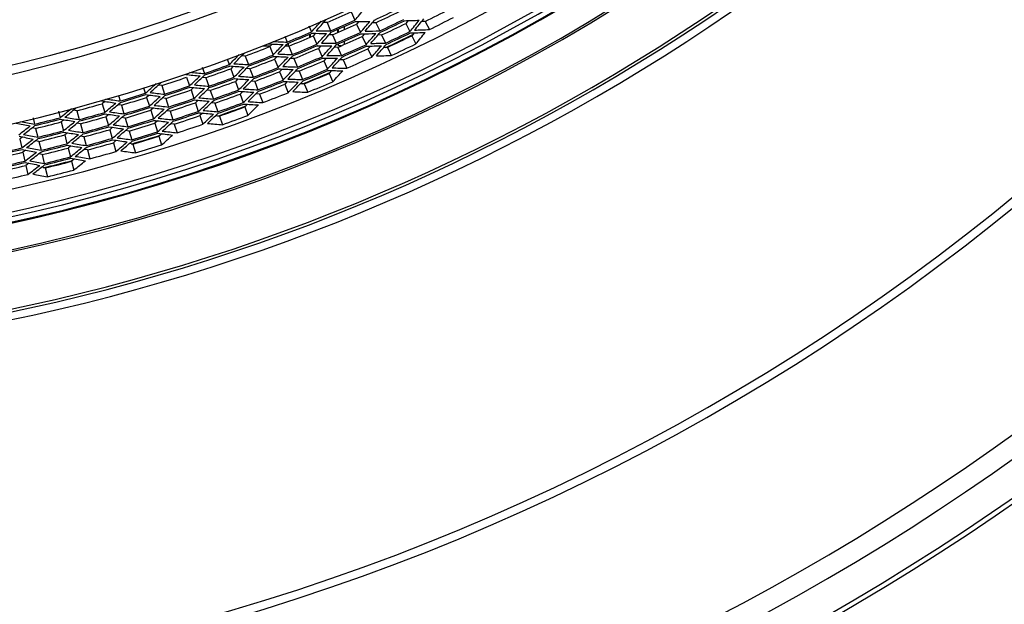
# Model space of a CAD drawing. Header units: millimetres. Extents: x 0 to 420, y -341 to 792.
# Tile 199 of 256: x 177 to 195, y 185 to 196. Entities that reach past the tile are written whole.
import ezdxf

# ---------------------------------------------------------------- set-up
doc = ezdxf.new("R2010")
doc.units = ezdxf.units.MM
doc.header["$LTSCALE"] = 23.1
doc.layers.get('0').update_dxf_attribs({"linetype": 'CONTINUOUS'})
doc.layers.add('06___PRT_ALL_SURFS', color=7, linetype='CONTINUOUS')
doc.layers.add('AXES', color=7, linetype='CONTINUOUS')

msp = doc.modelspace()

# ---------------------------------------------------------------- linework, layer by layer
at = {"color": 7, "linetype": 'Continuous'}
for p, q in [((182.9834, 195.7887), (183.0515, 195.6393)), ((182.2211, 195.5388), (182.2689, 195.4269)), ((182.5491, 195.5945), (182.615, 195.4441)), ((182.7576, 195.4204), (182.7576, 195.4785)), ((182.8596, 195.524), (182.8596, 195.4658)), ((183.0844, 195.5673), (183.1525, 195.4179)), ((183.432, 195.5936), (183.5017, 195.4449)), ((183.9734, 195.5806), (184.0452, 195.4329)), ((184.3241, 195.6159), (184.3974, 195.469)), ((181.7846, 195.3523), (181.8293, 195.2431)), ((182.2374, 195.3276), (182.2374, 195.3852)), ((182.251, 195.3334), (182.251, 195.3909)), ((182.2999, 195.3541), (182.3643, 195.2031)), ((182.6468, 195.3716), (182.7128, 195.2212)), ((182.744, 195.4144), (182.744, 195.4725)), ((183.1858, 195.3451), (183.2539, 195.1957)), ((183.5359, 195.3717), (183.6056, 195.223)), ((184.0815, 195.3583), (184.1534, 195.2106)), ((181.3976, 195.1728), (181.524, 195.1728)), ((181.5132, 195.1615), (181.5739, 195.0089)), ((181.7548, 195.1987), (181.737, 195.1798)), ((181.7956, 195.1728), (181.8593, 195.1728)), ((181.8195, 195.1981), (181.8392, 195.219)), ((181.8464, 195.222), (181.8464, 195.1728)), ((181.8593, 195.17), (181.9215, 195.018)), ((182.3597, 195.1728), (182.4347, 195.1728)), ((182.3955, 195.13), (182.46, 194.9789)), ((182.7449, 195.1479), (182.8109, 194.9975)), ((182.7576, 195.1728), (182.7576, 195.2124)), ((182.8017, 195.1728), (182.7576, 195.1728)), ((182.8596, 195.2574), (182.8596, 195.1984)), ((183.2879, 195.1212), (183.356, 194.9719)), ((183.6408, 195.1479), (183.7104, 194.9992)), ((180.7425, 194.9412), (180.7816, 194.8354)), ((181.0698, 194.9889), (181.1282, 194.8355)), ((181.9516, 194.9444), (182.0138, 194.7924)), ((180.2935, 194.7872), (180.3335, 194.6736)), ((181.6031, 194.9353), (181.6638, 194.7827)), ((182.4917, 194.9046), (182.5561, 194.7535)), ((182.8437, 194.9226), (182.9097, 194.7722)), ((180.0137, 194.6077), (180.0668, 194.4523)), ((180.3598, 194.5991), (180.4144, 194.4442)), ((180.809, 194.7612), (180.8659, 194.6072)), ((181.1564, 194.7615), (181.2148, 194.608)), ((181.6934, 194.7083), (181.7541, 194.5558)), ((182.0444, 194.7176), (182.1066, 194.5657)), ((182.5887, 194.6772), (182.6531, 194.5262)), ((179.2338, 194.4239), (179.267, 194.3182)), ((179.5624, 194.4573), (179.6131, 194.3012)), ((180.8935, 194.5326), (180.9503, 194.3786)), ((181.2433, 194.5332), (181.3017, 194.3797)), ((181.7843, 194.4798), (181.845, 194.3272)), ((182.1381, 194.4889), (182.2003, 194.3369)), ((178.7816, 194.279), (178.8114, 194.1788)), ((179.2907, 194.2428), (179.3399, 194.0861)), ((180.0924, 194.3774), (180.1454, 194.222)), ((180.4409, 194.3692), (180.4955, 194.2144)), ((180.9783, 194.3027), (181.0352, 194.1487)), ((181.3309, 194.3033), (181.3893, 194.1498)), ((178.4888, 194.1288), (178.5341, 193.971)), ((178.834, 194.1031), (178.8809, 193.9457)), ((179.6376, 194.2258), (179.6884, 194.0697)), ((180.1713, 194.1462), (180.2244, 193.9908)), ((180.5224, 194.1382), (180.577, 193.9833)), ((181.064, 194.0708), (181.1209, 193.9168)), ((177.2388, 193.8737), (177.2667, 193.7599)), ((177.6979, 193.9943), (177.7286, 193.8766)), ((178.0305, 194.0009), (178.0735, 193.8424)), ((178.5559, 193.8949), (178.6012, 193.737)), ((179.3637, 194.0103), (179.4129, 193.8536)), ((179.7131, 193.9935), (179.7639, 193.8374)), ((180.2508, 193.9134), (180.3039, 193.758)), ((180.6046, 193.905), (180.6592, 193.7502)), ((177.7485, 193.8001), (177.7899, 193.6412)), ((178.0942, 193.766), (178.1372, 193.6075)), ((178.9036, 193.8695), (178.9505, 193.7121)), ((179.4371, 193.7765), (179.4863, 193.6198)), ((179.7892, 193.7596), (179.84, 193.6034)), ((177.2855, 193.6831), (177.3245, 193.5236)), ((177.8099, 193.5642), (177.8513, 193.4053)), ((178.1581, 193.5303), (178.2011, 193.3718)), ((178.6233, 193.6601), (178.6686, 193.5023)), ((178.9735, 193.6347), (179.0204, 193.4773)), ((179.5112, 193.5406), (179.5604, 193.384)), ((176.9974, 193.489), (177.0349, 193.3291)), ((177.3434, 193.4464), (177.3825, 193.2869)), ((178.6912, 193.4236), (178.7365, 193.2658)), ((179.0441, 193.3978), (179.091, 193.2404)), ((177.0531, 193.2511), (177.0906, 193.0912)), ((177.4017, 193.2084), (177.4407, 193.0489)), ((177.8717, 193.3271), (177.9131, 193.1682)), ((178.2225, 193.2928), (178.2655, 193.1343)), ((177.1092, 193.0116), (177.1467, 192.8517)), ((177.934, 193.0879), (177.9754, 192.929)), ((177.4605, 192.9683), (177.4995, 192.8088))]:
    msp.add_line(p, q, dxfattribs=at)
for centre, radius, start, end in [((169.5758, 225.1778), 31.2068, 207.38566, 332.61434), ((169.5758, 225.1778), 31.3712, 207.38495, 332.61459), ((169.5758, 225.1778), 32.2455, 206.92885, 333.07114), ((169.5758, 225.1778), 34.4954, 206.12966, 333.87034), ((169.5758, 225.1778), 34.4607, 206.17495, 333.82505), ((169.5758, 225.1778), 33.9916, 206.73189, 333.26811), ((169.5758, 225.1778), 33.9769, 206.7445, 333.2555), ((169.5758, 225.1778), 33.8792, 206.67945, 333.32055), ((169.5758, 225.1778), 33.7947, 206.74032, 333.25969), ((169.5758, 225.1778), 33.3914, 207.08673, 332.91327), ((169.5758, 225.1778), 35.5125, 275.34865, 324.65135), ((169.5758, 225.1778), 35.5622, 275.34865, 324.65135), ((169.5758, 225.1778), 35.7006, 275.40735, 324.59265), ((169.5758, 223.3078), 39.95, 212.21301, 327.78699), ((169.5758, 223.3078), 40.0994, 212.49379, 327.50621), ((160.396, 215.3704), 30.0431, 318.94696, 319.44708), ((169.5758, 225.1778), 32.6149, 295.09672, 295.94059), ((169.5758, 225.1778), 32.8325, 295.09672, 295.94059), ((155.7253, 218.9927), 36.8867, 320.35818, 320.77267), ((169.5758, 225.1778), 33.2008, 296.51442, 297.35829), ((169.5758, 223.3078), 43.35, 219.79717, 320.20283), ((160.8791, 214.9462), 28.9574, 317.61783, 318.13515), ((160.831, 214.9913), 29.0707, 317.75932, 318.27479), ((169.5758, 225.1778), 32.4671, 293.67901, 294.52288), ((169.5758, 225.1778), 32.4932, 293.67901, 294.52288), ((182.9993, 226.9413), 31.3257, 270.11529, 270.5966), ((158.7418, 216.7678), 32.43, 318.82677, 319.29305), ((158.6677, 216.8191), 32.5671, 318.97435, 319.43883), ((169.5758, 225.1778), 32.8587, 295.09672, 295.94059), ((182.9179, 230.9478), 35.3331, 271.67304, 272.10416), ((155.8366, 218.9316), 36.714, 320.2046, 320.62088), ((169.5758, 225.1778), 32.3455, 292.26131, 293.10518), ((169.5758, 225.1778), 32.3716, 292.26131, 293.10518), ((183.0091, 225.5574), 30.1633, 268.61311, 269.1114), ((183.0057, 225.4846), 30.0431, 268.75482, 269.25494), ((159.3779, 216.296), 31.1976, 317.45973, 317.94285), ((159.3143, 216.346), 31.3257, 317.6053, 318.0866), ((169.5758, 225.1778), 32.7105, 293.67901, 294.52288), ((169.5758, 225.1778), 32.7367, 293.67901, 294.52288), ((183.0288, 229.2924), 33.8985, 270.22741, 270.67518), ((183.0158, 229.1926), 33.7512, 270.37521, 270.82476), ((156.7959, 218.373), 35.174, 318.78156, 319.21447), ((156.6997, 218.4318), 35.3331, 318.93314, 319.36426), ((169.5758, 225.1778), 33.0775, 295.09672, 295.94059), ((169.5758, 225.1778), 33.15, 295.04442, 295.98133), ((169.5758, 225.1778), 33.1039, 295.09672, 295.94059), ((182.9305, 233.9709), 38.5781, 271.67301, 272.07086), ((182.906, 233.8296), 38.3896, 271.8268, 272.22644), ((153.2182, 220.9197), 40.2237, 320.27123, 320.65417), ((182.9685, 224.244), 29.0707, 267.09171, 267.60717), ((182.9669, 224.1782), 28.9574, 267.23134, 267.74866), ((159.8862, 215.8708), 30.0927, 316.11182, 316.56172), ((159.8279, 215.9232), 30.2185, 316.25538, 316.69839), ((169.5758, 225.1778), 32.5888, 292.26131, 293.10518), ((169.5758, 225.1778), 32.6149, 292.26131, 293.10518), ((183.0776, 227.7386), 32.5671, 268.76307, 269.22755), ((183.0665, 227.6492), 32.43, 268.90885, 269.37513), ((157.6249, 217.8342), 33.7512, 317.37714, 317.82669), ((157.5419, 217.891), 33.8985, 317.52672, 317.97449), ((169.5758, 225.1778), 32.9548, 293.67901, 294.52288), ((169.5758, 225.1778), 32.9811, 293.67901, 294.52288), ((183.0945, 232.0581), 36.8867, 270.26463, 270.67913), ((183.072, 231.9331), 36.714, 270.41642, 270.8327), ((154.4663, 220.2532), 38.3896, 318.81087, 319.21051), ((154.3412, 220.323), 38.5781, 318.96644, 319.36429), ((169.5758, 225.1778), 33.3247, 295.09672, 295.94059), ((169.5758, 223.3078), 43.7106, 220.30785, 319.69215), ((160.377, 215.3956), 28.9667, 314.78248, 315.28938), ((160.3378, 215.4363), 29.0707, 314.92392, 315.43938), ((169.5758, 225.1778), 32.4671, 290.84361, 291.68748), ((169.5758, 225.1778), 32.4932, 290.84361, 291.68748), ((183.0701, 226.2751), 31.3257, 267.27989, 267.76119), ((183.061, 226.1947), 31.1976, 267.42365, 267.90676), ((158.339, 217.314), 32.43, 315.99137, 316.45764), ((158.2676, 217.3689), 32.5671, 316.13895, 316.60343), ((169.5758, 225.1778), 32.8325, 292.26131, 293.10518), ((169.5758, 225.1778), 32.8587, 292.26131, 293.10518), ((183.187, 230.2807), 35.3331, 268.83764, 269.26876), ((183.1667, 230.1697), 35.174, 268.98743, 269.42033), ((155.5444, 219.6189), 36.714, 317.3692, 317.78548), ((155.4363, 219.6854), 36.8867, 317.52277, 317.93727), ((169.5758, 225.1778), 33.2008, 293.67901, 294.52288), ((183.1726, 235.2192), 40.2237, 270.38313, 270.76607), ((169.5758, 225.1778), 32.3455, 289.4259, 290.26978), ((169.5758, 225.1778), 32.3716, 289.4259, 290.26978), ((183.0115, 224.8924), 30.1633, 265.77771, 266.27599), ((158.951, 216.8114), 31.1976, 314.62433, 315.10744), ((183.0044, 224.8199), 30.0431, 265.91942, 266.41953), ((158.89, 216.8644), 31.3257, 314.76989, 315.2512), ((169.5758, 225.1778), 32.7105, 290.84361, 291.68748), ((183.198, 228.5229), 33.7512, 267.5398, 267.98935), ((156.3817, 219.077), 35.3331, 316.09774, 316.52886), ((183.3177, 233.1596), 38.3896, 268.99139, 269.39103), ((182.906, 223.5826), 29.0707, 264.2563, 264.77176), ((159.4718, 216.3254), 30.0431, 313.27615, 313.77626), ((182.901, 223.517), 28.9574, 264.39593, 264.91325), ((159.4201, 216.3767), 30.1633, 313.41969, 313.91797), ((169.5758, 225.1778), 32.5888, 289.4259, 290.26978), ((183.1722, 226.9789), 32.43, 266.07344, 266.53972), ((169.5758, 225.1778), 32.7367, 290.84361, 291.68748), ((183.2159, 228.6219), 33.8985, 267.392, 267.83977), ((156.4749, 219.0135), 35.174, 315.94616, 316.37906), ((169.5758, 225.1778), 33.0775, 292.26131, 293.10518), ((169.5758, 225.1778), 33.15, 292.20996, 293.15467), ((169.5758, 225.1778), 33.1039, 292.26131, 293.10518), ((183.3491, 233.2995), 38.5781, 268.8376, 269.23546), ((153.0276, 221.7341), 40.2237, 317.43582, 317.81877), ((159.9106, 215.8556), 28.9574, 311.94702, 312.46434), ((159.8673, 215.9052), 29.0707, 312.08851, 312.60398), ((169.5758, 225.1778), 32.4671, 288.0082, 288.85207), ((169.5758, 225.1778), 32.4932, 288.0082, 288.85207), ((183.1079, 225.6062), 31.3257, 264.44448, 264.92579), ((183.0948, 225.5264), 31.1976, 264.58824, 265.07136), ((157.8952, 217.9378), 32.5671, 313.30354, 313.76802), ((169.5758, 225.1778), 32.6149, 289.4259, 290.26978), ((183.1877, 227.0676), 32.5671, 265.92766, 266.39214), ((157.2763, 218.4344), 33.7512, 314.54173, 314.99129), ((157.1961, 218.4952), 33.8985, 314.69132, 315.13908), ((169.5758, 225.1778), 32.9548, 290.84361, 291.68748), ((169.5758, 225.1778), 32.9811, 290.84361, 291.68748), ((183.4183, 231.3809), 36.8867, 267.42922, 267.84372), ((183.3897, 231.2572), 36.714, 267.58102, 267.99729), ((154.2412, 221.0067), 38.3896, 315.97546, 316.3751), ((154.1197, 221.0826), 38.5781, 316.13103, 316.52889), ((169.5758, 225.1778), 33.3247, 292.26131, 293.10518), ((169.5758, 225.1778), 32.3455, 286.5905, 287.43437), ((169.5758, 225.1778), 32.3716, 286.5905, 287.43437), ((182.9809, 224.2281), 30.1633, 262.9423, 263.44058), ((158.5502, 217.3472), 31.1976, 311.78892, 312.27203), ((182.9703, 224.1561), 30.0431, 263.08401, 263.58412), ((158.4918, 217.4032), 31.3257, 311.93449, 312.41579), ((157.9638, 217.8795), 32.43, 313.15596, 313.62224), ((183.3468, 227.8449), 33.7512, 264.70439, 265.15395), ((169.5758, 225.1778), 32.8325, 289.4259, 290.26978), ((169.5758, 225.1778), 32.8587, 289.4259, 290.26978), ((183.4228, 229.6012), 35.3331, 266.00223, 266.43335), ((155.2866, 220.3198), 36.714, 314.53379, 314.95007), ((183.397, 229.4913), 35.174, 266.15203, 266.58493), ((155.1819, 220.3916), 36.8867, 314.68736, 315.10186), ((169.5758, 225.1778), 33.2008, 290.84361, 291.68748), ((183.6527, 234.5343), 40.2237, 267.54772, 267.93067), ((169.5758, 223.3078), 44.285, 221.07939, 318.92061), ((159.4205, 216.3968), 29.0707, 309.25311, 309.76857), ((182.8107, 222.9252), 29.0707, 261.42089, 261.93636), ((159.0463, 216.8361), 30.0431, 310.44074, 310.94086), ((182.8025, 222.8598), 28.9574, 261.56053, 262.07785), ((158.9972, 216.8899), 30.1633, 310.58428, 311.08257), ((169.5758, 225.1778), 32.5888, 286.5905, 287.43437), ((169.5758, 225.1778), 32.6149, 286.5905, 287.43437), ((183.2645, 226.3919), 32.5671, 263.09225, 263.55673), ((183.2446, 226.3041), 32.43, 263.23804, 263.70432), ((169.5758, 225.1778), 32.7105, 288.0082, 288.85207), ((169.5758, 225.1778), 32.7367, 288.0082, 288.85207), ((183.3696, 227.9429), 33.8985, 264.5566, 265.00436), ((156.1861, 219.6691), 35.174, 313.11075, 313.54365), ((156.0961, 219.7372), 35.3331, 313.26233, 313.69345), ((169.5758, 225.1778), 33.0775, 289.4259, 290.26978), ((169.5758, 225.1778), 33.15, 289.38236, 290.3225), ((169.5758, 225.1778), 33.1039, 289.4259, 290.26978), ((183.734, 232.6082), 38.5781, 266.0022, 266.40005), ((152.8775, 222.5569), 40.2237, 314.60042, 314.98336), ((183.6957, 232.4701), 38.3896, 266.15598, 266.55562), ((169.5758, 225.1778), 32.3455, 283.75509, 284.59896), ((159.4613, 216.3452), 28.9574, 309.11162, 309.62893), ((182.9033, 223.4947), 30.0431, 260.2486, 260.74872), ((169.5758, 225.1778), 32.4671, 285.1728, 286.01667), ((169.5758, 225.1778), 32.4932, 285.1728, 286.01667), ((183.1125, 224.9363), 31.3257, 261.60908, 262.09038), ((157.617, 218.4628), 32.43, 310.32055, 310.78683), ((183.0955, 224.8573), 31.1976, 261.75283, 262.23595), ((157.5513, 218.5245), 32.5671, 310.46814, 310.93262), ((156.9578, 219.051), 33.7512, 311.70633, 312.15588), ((156.8807, 219.1158), 33.8985, 311.85591, 312.30368), ((169.5758, 225.1778), 32.9548, 288.0082, 288.85207), ((169.5758, 225.1778), 32.9811, 288.0082, 288.85207), ((183.7082, 230.6886), 36.8867, 264.59382, 265.00832), ((154.0536, 221.7703), 38.3896, 313.14006, 313.5397), ((183.6735, 230.5665), 36.714, 264.74561, 265.16189), ((153.936, 221.8522), 38.5781, 313.29563, 313.69348), ((169.5758, 225.1778), 33.3247, 289.4259, 290.26978), ((182.6831, 222.2733), 29.0707, 258.58549, 259.10095), ((158.6465, 217.3672), 30.0431, 307.60534, 308.10545), ((182.6717, 222.2084), 28.9574, 258.72512, 259.24244), ((158.6001, 217.4233), 30.1633, 307.74888, 308.24716), ((169.5758, 225.1778), 32.3716, 283.75509, 284.59896), ((182.9175, 223.5662), 30.1633, 260.10689, 260.60518), ((158.1763, 217.9022), 31.1976, 308.95351, 309.43663), ((158.1208, 217.961), 31.3257, 309.09908, 309.58039), ((169.5758, 225.1778), 32.7105, 285.1728, 286.01667), ((169.5758, 225.1778), 32.7367, 285.1728, 286.01667), ((183.4895, 227.2572), 33.8985, 261.72119, 262.16896), ((183.4618, 227.1604), 33.7512, 261.86899, 262.31854), ((169.5758, 225.1778), 32.8325, 286.5905, 287.43437), ((169.5758, 225.1778), 32.8587, 286.5905, 287.43437), ((183.6246, 228.9108), 35.3331, 263.16682, 263.59794), ((155.0638, 221.0326), 36.714, 311.69839, 312.11466), ((183.5935, 228.8023), 35.174, 263.31662, 263.74952), ((154.9628, 221.1095), 36.8867, 311.85196, 312.26646), ((169.5758, 225.1778), 33.2008, 288.0082, 288.85207), ((184.0983, 233.8265), 40.2237, 264.71232, 265.09526), ((183.084, 224.267), 31.3257, 258.77367, 259.25497), ((183.0631, 224.1889), 31.1976, 258.91743, 259.40054), ((169.5758, 225.1778), 32.5888, 283.75509, 284.59896), ((169.5758, 225.1778), 32.6149, 283.75509, 284.59896), ((183.3078, 225.7133), 32.5671, 260.25685, 260.72133), ((156.6702, 219.6827), 33.7512, 308.87092, 309.32047), ((183.2836, 225.6266), 32.43, 260.40263, 260.86891), ((156.5964, 219.7512), 33.8985, 309.0205, 309.46827), ((155.9299, 220.3382), 35.174, 310.27535, 310.70825), ((155.8435, 220.4106), 35.3331, 310.42692, 310.85804), ((169.5758, 225.1778), 33.15, 286.54304, 287.48371), ((169.5758, 225.1778), 33.0775, 286.5905, 287.43437), ((169.5758, 225.1778), 33.1039, 286.5905, 287.43437), ((184.0842, 231.8988), 38.5781, 263.16679, 263.56465), ((152.7683, 223.3861), 40.2237, 311.76501, 312.14796), ((184.0392, 231.7627), 38.3896, 263.32058, 263.72022), ((157.2994, 219.0626), 32.43, 307.48515, 307.95142), ((157.2369, 219.1275), 32.5671, 307.63273, 308.09721), ((169.5758, 225.1778), 32.8325, 283.75509, 284.59896), ((169.5758, 225.1778), 32.8587, 283.75509, 284.59896), ((183.7921, 228.2113), 35.3331, 260.33142, 260.76254), ((183.7556, 228.1045), 35.174, 260.48122, 260.91412), ((154.7795, 221.8373), 36.8867, 309.01655, 309.43105), ((169.5758, 225.1778), 32.9548, 285.1728, 286.01667), ((169.5758, 225.1778), 32.9811, 285.1728, 286.01667), ((183.9635, 229.9827), 36.8867, 261.75841, 262.17291), ((153.9041, 222.5423), 38.3896, 310.30465, 310.70429), ((183.9228, 229.8625), 36.714, 261.9102, 262.32648), ((153.7906, 222.6299), 38.5781, 310.46022, 310.85808), ((169.5758, 225.1778), 33.3247, 286.5905, 287.43437), ((169.5758, 225.1778), 32.7105, 282.33739, 283.18126), ((169.5758, 225.1778), 32.7367, 282.33739, 283.18126), ((183.5753, 226.5664), 33.8985, 258.88579, 259.33355), ((155.7072, 221.0191), 35.174, 307.43994, 307.87284), ((183.5429, 226.4711), 33.7512, 259.03358, 259.48314), ((155.6245, 221.0958), 35.3331, 307.59152, 308.02264), ((169.5758, 225.1778), 33.0775, 283.75509, 284.59896), ((154.8765, 221.7555), 36.714, 308.86298, 309.27926), ((184.3472, 231.0392), 38.3896, 260.48517, 260.88481), ((169.5758, 225.1778), 33.2008, 285.1728, 286.01667), ((184.5084, 233.0976), 40.2237, 261.87691, 262.25986), ((169.5758, 225.1778), 32.9548, 282.33739, 283.18126), ((169.5758, 225.1778), 32.9811, 282.33739, 283.18126), ((184.1835, 229.2651), 36.8867, 258.92301, 259.3375), ((153.7929, 223.3208), 38.3896, 307.46924, 307.86889), ((184.137, 229.1471), 36.714, 259.0748, 259.49108), ((153.6839, 223.4139), 38.5781, 307.62482, 308.02267), ((169.5758, 225.1778), 33.15, 283.70262, 284.63937), ((169.5758, 225.1778), 33.1039, 283.75509, 284.59896), ((184.3989, 231.1728), 38.5781, 260.33139, 260.72924), ((152.7002, 224.2197), 40.2237, 308.92961, 309.31255), ((169.5758, 225.1778), 33.2008, 282.33739, 283.18126), ((184.8818, 232.3492), 40.2237, 259.04151, 259.42445), ((169.5758, 225.1778), 33.3247, 283.75509, 284.59896)]:
    msp.add_arc(centre, radius, start, end, dxfattribs=at)
at = {"layer": '06___PRT_ALL_SURFS', "color": 7, "linetype": 'Continuous'}
for p, q in [((182.5491, 195.5945), (182.4853, 195.5955)), ((183.1266, 195.6158), (183.0844, 195.5673)), ((183.432, 195.5936), (183.3672, 195.5929)), ((184.0158, 195.6317), (183.9734, 195.5806)), ((184.3241, 195.6159), (184.2567, 195.6135)), ((182.343, 195.4014), (182.2999, 195.3541)), ((182.343, 195.4014), (182.2999, 195.3541)), ((182.6468, 195.3716), (182.5825, 195.3724)), ((183.2288, 195.3945), (183.1858, 195.3451)), ((183.5359, 195.3717), (183.4695, 195.3709)), ((183.5359, 195.3717), (183.4695, 195.3709)), ((184.1253, 195.4112), (184.0815, 195.3583)), ((184.1253, 195.4112), (184.0815, 195.3583)), ((181.5573, 195.2076), (181.5132, 195.1615)), ((181.8593, 195.17), (181.7953, 195.1725)), ((181.8463, 195.1705), (181.7953, 195.1725)), ((182.4393, 195.1778), (182.3955, 195.13)), ((182.4393, 195.1778), (182.3955, 195.13)), ((182.7449, 195.1479), (182.6794, 195.1487)), ((183.3322, 195.1722), (183.2879, 195.1212)), ((183.3322, 195.1722), (183.2879, 195.1212)), ((183.6408, 195.1479), (183.572, 195.1471)), ((181.0698, 194.9889), (181.0061, 194.9931)), ((181.6477, 194.9817), (181.6031, 194.9353)), ((181.6477, 194.9817), (181.6031, 194.9353)), ((181.9516, 194.9444), (181.8868, 194.9469)), ((181.9516, 194.9444), (181.8868, 194.9469)), ((182.5365, 194.9536), (182.4917, 194.9046)), ((182.5365, 194.9536), (182.4917, 194.9046)), ((180.8544, 194.8063), (180.809, 194.7612)), ((181.1564, 194.7615), (181.0922, 194.7655)), ((182.8437, 194.9226), (182.7763, 194.9235)), ((182.8437, 194.9226), (182.7763, 194.9235)), ((180.3598, 194.5991), (180.2961, 194.6048)), ((181.7388, 194.7556), (181.6934, 194.7083)), ((181.7388, 194.7556), (181.6934, 194.7083)), ((182.0444, 194.7176), (181.9781, 194.7201)), ((182.635, 194.728), (182.5887, 194.6772)), ((182.635, 194.728), (182.5887, 194.6772)), ((179.5624, 194.4573), (179.499, 194.4646)), ((180.1392, 194.4215), (180.0924, 194.3774)), ((180.9395, 194.5782), (180.8935, 194.5326)), ((181.2433, 194.5332), (181.1779, 194.5373)), ((181.2433, 194.5332), (181.1779, 194.5373)), ((181.831, 194.5284), (181.7843, 194.4798)), ((182.1381, 194.4889), (182.0694, 194.4915)), ((182.1381, 194.4889), (182.0694, 194.4915)), ((179.3382, 194.2856), (179.2907, 194.2428)), ((179.3382, 194.2856), (179.2907, 194.2428)), ((179.6376, 194.2258), (179.5737, 194.2331)), ((180.4409, 194.3692), (180.3763, 194.3749)), ((181.0255, 194.3494), (180.9783, 194.3027)), ((181.3309, 194.3033), (181.2635, 194.3075)), ((178.5372, 194.1704), (178.4888, 194.1288)), ((178.834, 194.1031), (178.7706, 194.1119)), ((179.4119, 194.0535), (179.3637, 194.0103)), ((179.4119, 194.0535), (179.3637, 194.0103)), ((180.219, 194.1911), (180.1713, 194.1462)), ((180.5224, 194.1382), (180.4562, 194.1439)), ((181.1128, 194.1192), (181.064, 194.0708)), ((178.0305, 194.0009), (177.9675, 194.0114)), ((178.6048, 193.9366), (178.5559, 193.8949)), ((178.9036, 193.8695), (178.8394, 193.8783)), ((178.9036, 193.8695), (178.8394, 193.8783)), ((179.7131, 193.9935), (179.648, 194.0009)), ((180.2999, 193.9597), (180.2508, 193.9134)), ((180.2999, 193.9597), (180.2508, 193.9134)), ((180.6046, 193.905), (180.5361, 193.9111)), ((177.7981, 193.8405), (177.7485, 193.8001)), ((178.0942, 193.766), (178.0307, 193.7764)), ((178.6732, 193.7026), (178.6233, 193.6601)), ((179.4866, 193.8208), (179.4371, 193.7765)), ((179.4865, 193.8208), (179.4371, 193.7765)), ((179.7892, 193.7596), (179.7221, 193.7672)), ((177.0484, 193.5282), (176.9974, 193.489)), ((177.2855, 193.6831), (177.2226, 193.6951)), ((177.8603, 193.6051), (177.8099, 193.5642)), ((178.1581, 193.5303), (178.0935, 193.5408)), ((178.9735, 193.6347), (178.9078, 193.6437)), ((178.9735, 193.6347), (178.9078, 193.6437)), ((179.5623, 193.5866), (179.5112, 193.5406)), ((179.5623, 193.5866), (179.5112, 193.5406)), ((177.3434, 193.4464), (177.2797, 193.4584)), ((177.9233, 193.3689), (177.8717, 193.3271)), ((178.7425, 193.4674), (178.6912, 193.4236)), ((179.0441, 193.3978), (178.976, 193.4072)), ((179.0441, 193.3978), (178.976, 193.4072)), ((177.1051, 193.2911), (177.0531, 193.2511)), ((177.4017, 193.2084), (177.3364, 193.2207)), ((178.2225, 193.2928), (178.1559, 193.3037)), ((178.2225, 193.2928), (178.1559, 193.3037)), ((177.1627, 193.0528), (177.1092, 193.0116)), ((177.9873, 193.1312), (177.934, 193.0879)), ((177.4605, 192.9683), (177.3929, 192.9811))]:
    msp.add_line(p, q, dxfattribs=at)
for radius, start, end in [(33.0366, 296.51442, 297.35829), (32.3029, 293.67901, 294.52288), (32.6683, 295.09672, 295.94059), (32.5463, 293.67901, 294.52288), (32.9133, 295.09672, 295.94059), (32.4246, 292.26131, 293.10518), (32.7906, 293.67901, 294.52288), (33.1605, 295.09672, 295.94059), (32.3029, 290.84361, 291.68748), (32.6683, 292.26131, 293.10518), (33.0366, 293.67901, 294.52288), (32.5463, 290.84361, 291.68748), (32.9133, 292.26131, 293.10518), (32.3029, 288.0082, 288.85207), (32.4246, 289.4259, 290.26978), (32.7906, 290.84361, 291.68748), (33.1605, 292.26131, 293.10518), (32.6683, 289.4259, 290.26978), (33.0366, 290.84361, 291.68748), (32.4246, 286.5905, 287.43437), (32.5463, 288.0082, 288.85207), (32.9133, 289.4259, 290.26978), (32.3029, 285.1728, 286.01667), (32.7906, 288.0082, 288.85207), (33.1605, 289.4259, 290.26978), (32.5463, 285.1728, 286.01667), (32.6683, 286.5905, 287.43437), (33.0366, 288.0082, 288.85207), (32.4246, 283.75509, 284.59896), (32.9133, 286.5905, 287.43437), (32.6683, 283.75509, 284.59896), (32.7906, 285.1728, 286.01667), (33.1605, 286.5905, 287.43437), (33.0366, 285.1728, 286.01667), (32.7906, 282.33739, 283.18126), (32.9133, 283.75509, 284.59896), (33.0366, 282.33739, 283.18126), (33.1605, 283.75509, 284.59896)]:
    msp.add_arc((169.5758, 225.1778), radius, start, end, dxfattribs=at)
at = {"layer": 'AXES', "color": 7, "linetype": 'Continuous'}
msp.add_arc((169.5758, 223.3078), 44.37, 221.04368, 318.95632, dxfattribs=at)

doc.saveas('drawing.dxf')
